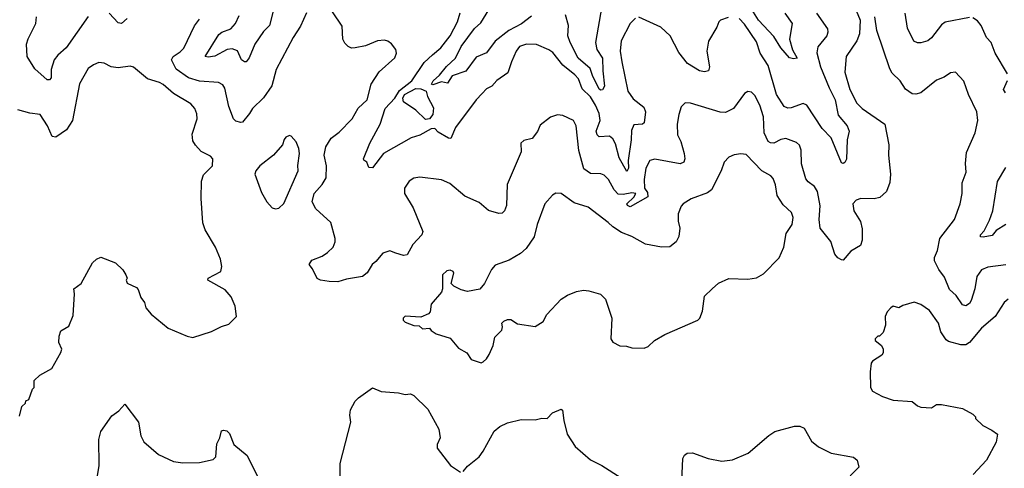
# Model space of a CAD drawing. Extents: x 2133489 to 2292442, y 756223 to 916462.
# Tile 42 of 256: x 2225017 to 2230707, y 786638 to 789227. Entities that reach past the tile are written whole.
import ezdxf

# ---------------------------------------------------------------- set-up
doc = ezdxf.new("R2010")
doc.units = 0

msp = doc.modelspace()

# ---------------------------------------------------------------- linework, layer by layer
at = {"layer": '0CON20XD'}
for points in [[(2229438.2, 789265), (2229480, 789205), (2229465.3, 789115), (2229482.9, 789052.9), (2229508.8, 789005), (2229488.1, 789001.9), (2229465, 789008.1), (2229415, 789065.5), (2229375, 789130.9), (2229285.8, 789225), (2229227.6, 789317.6)], [(2225637.1, 789235), (2225605, 789205.7), (2225585, 789210), (2225534.4, 789265)], [(2226673.3, 789266.7), (2226640.4, 789189.6), (2226596.4, 789125), (2226499.1, 788940.9), (2226473.6, 788845), (2226425, 788775.6), (2226362.9, 788715), (2226345, 788686.7), (2226305, 788636.7), (2226293.9, 788633.9), (2226265, 788642), (2226251.4, 788655), (2226225, 788726), (2226202.1, 788832.1), (2226191.4, 788851.4), (2226165, 788864.5), (2226055, 788872.1), (2225992.2, 788892.2), (2225921.3, 788941.3), (2225894.7, 788995), (2225904.5, 789015), (2225945, 789041.1), (2225965, 789062.5), (2226027.7, 789192.3), (2226055, 789230)], [(2226482.9, 789285), (2226460.4, 789195), (2226425, 789159.5), (2226375, 789086.5), (2226342.1, 789007.9), (2226325, 788984.5), (2226315, 788983.8), (2226297.9, 788995), (2226275, 789046.9), (2226245, 789058.5), (2226215, 789055.5), (2226145, 789017.5), (2226105, 789010.6), (2226088.8, 789015), (2226168.1, 789141.9), (2226185, 789155.5), (2226236.1, 789173.9), (2226264, 789206), (2226285, 789252.5)], [(2227190.3, 787880.3), (2227155, 787892.9), (2227115, 787880.8), (2227075, 787831.2), (2227053.8, 787815), (2227025, 787766.7), (2226997.5, 787745), (2226905, 787730), (2226855, 787714.4), (2226805.7, 787715.7), (2226755, 787724.2), (2226735, 787734), (2226709.6, 787789.6), (2226688.8, 787815), (2226705, 787838.8), (2226765, 787863.3), (2226795, 787883.8), (2226828, 787915), (2226839.4, 787945), (2226840, 787965), (2226815, 788056.2), (2226728.2, 788135), (2226706.2, 788176.2), (2226717.9, 788225), (2226765, 788276.7), (2226787.3, 788315), (2226790.4, 788385), (2226776, 788445), (2226785.4, 788494.6), (2226816.7, 788543.3), (2226862.3, 788577.7), (2226938.6, 788655), (2226972.7, 788717.3), (2227024.2, 788765), (2227048, 788855), (2227095, 788926.7), (2227185, 789006.7), (2227193.8, 789035), (2227190, 789055), (2227165, 789088.8), (2227145, 789103.8), (2227125, 789109.2), (2227085, 789105.7), (2227015, 789077.5), (2226955.4, 789064.6), (2226935, 789063.5), (2226915, 789071.9), (2226895, 789092.5), (2226884.5, 789115), (2226879.8, 789189.8), (2226825, 789273.3)], [(2228575, 789236.2), (2228545, 789206.2), (2228493.5, 789105), (2228487.5, 789045), (2228495.6, 788985), (2228531.5, 788815), (2228561.2, 788771.2), (2228623.2, 788723.2), (2228633.1, 788695), (2228625, 788632), (2228615, 788624.4), (2228565, 788621.4), (2228551.5, 788588.5), (2228550, 788535), (2228532.7, 788415), (2228535, 788370), (2228525, 788351.4), (2228480.5, 788430.5), (2228460.5, 788510.5), (2228445, 788540), (2228425, 788555.4), (2228365, 788552.2), (2228353.6, 788563.6), (2228347.3, 788585), (2228370.3, 788645), (2228364.6, 788685.4), (2228344.8, 788735), (2228315, 788782.2), (2228267.8, 788827.8), (2228245.9, 788885.9), (2228225, 788910), (2228155.6, 788965), (2228098.3, 789038.3), (2228075, 789054), (2228003.6, 789083.6), (2227945, 789086.4), (2227905, 789071.9), (2227885.6, 789045), (2227858.1, 788985), (2227838.3, 788921.7), (2227775, 788876.7), (2227745, 788844.4), (2227715, 788829.2), (2227689.1, 788800.9), (2227654.4, 788765), (2227535.6, 788605), (2227507.5, 788542.5), (2227495, 788544), (2227435, 788579.2), (2227415, 788598.6), (2227395, 788597.8), (2227329.8, 788560.2), (2227279.4, 788545), (2227120, 788455), (2227055, 788372.5), (2227033.6, 788373.6), (2227022.5, 788405), (2227006.2, 788416.2), (2227004, 788425), (2227040, 788515), (2227099.5, 788625), (2227128.5, 788715), (2227184.1, 788775), (2227211.3, 788818.7), (2227282, 788875), (2227355, 788981.2), (2227401.8, 789025), (2227449.6, 789065), (2227504.8, 789135.2), (2227547.6, 789215), (2227562.3, 789267.7)], [(2229850.9, 789280.9), (2229872.9, 789225), (2229870, 789145), (2229853.9, 789106.1), (2229791.9, 789015), (2229785.5, 788925), (2229813.6, 788825), (2229854.4, 788745), (2229885, 788714.3), (2230016.9, 788625), (2230039.2, 788505), (2230037.1, 788445), (2230048.6, 788335), (2230045, 788287.5), (2230025.6, 788235), (2229987.8, 788202.2), (2229955, 788193.6), (2229877.5, 788195), (2229850, 788185), (2229831.2, 788165), (2229836.7, 788125), (2229875, 788062.5), (2229885, 788020), (2229886, 787955), (2229875, 787923.8), (2229819.4, 787890.6), (2229775, 787840), (2229765, 787841.2), (2229745, 787853.8), (2229727.5, 787875), (2229703.3, 787946.7), (2229642.2, 788025), (2229637.7, 788075), (2229643.5, 788153.5), (2229627.7, 788235), (2229610.5, 788265), (2229572.3, 788292.3), (2229559.6, 788309.6), (2229533.8, 788395), (2229532.7, 788475), (2229523.8, 788503.8), (2229505, 788518.9), (2229445, 788541.8), (2229415, 788536.5), (2229375, 788515.6), (2229355, 788516.7), (2229341.9, 788525), (2229318.2, 788575), (2229315, 788667.5), (2229293.8, 788735), (2229265, 788789.2), (2229245, 788810), (2229225, 788813.8), (2229205, 788801.2), (2229140.8, 788715), (2229095, 788691.8), (2229064.6, 788694.6), (2228893.9, 788746.1), (2228863, 788747), (2228838.8, 788725), (2228825, 788680), (2228815.8, 788624.2), (2228817.7, 788562.3), (2228837.8, 788525), (2228856.2, 788455), (2228860, 788425), (2228855, 788406), (2228833.5, 788396.5), (2228686.7, 788423.3), (2228658, 788415), (2228635, 788370), (2228626.1, 788305), (2228626.9, 788255), (2228645, 788230), (2228647.5, 788205), (2228545, 788148), (2228528.8, 788155), (2228526.2, 788165), (2228565.9, 788204.1), (2228576.7, 788225), (2228555, 788228.9), (2228505, 788218.8), (2228475, 788220), (2228451.3, 788245), (2228418.9, 788305), (2228395, 788330.6), (2228375, 788338.1), (2228315, 788338.9), (2228276.4, 788366.4), (2228247, 788473), (2228231.9, 788615), (2228216.4, 788646.4), (2228155, 788674.4), (2228125, 788678.6), (2228084.6, 788665.4), (2228025, 788618), (2228008.6, 788581.4), (2227978.3, 788541.7), (2227930.5, 788529.5), (2227913.3, 788515), (2227914, 788465), (2227834.6, 788275.4), (2227829.1, 788155), (2227818.1, 788125), (2227805, 788110.8), (2227785, 788108.6), (2227725, 788125.6), (2227672.4, 788172.4), (2227589.5, 788209.5), (2227501.7, 788281.7), (2227455, 788303.8), (2227328.3, 788318.3), (2227295, 788312.5), (2227266.7, 788295), (2227240, 788255), (2227240, 788225), (2227291.3, 788141.3), (2227346.2, 788005), (2227340, 787985), (2227289.5, 787930.5), (2227255, 787871.2), (2227235, 787865.8), (2227190.3, 787880.3)], [(2227975, 789248.1), (2227916.5, 789203.5), (2227843.8, 789165), (2227765, 789104), (2227715, 789035.4), (2227655, 789012.2), (2227595, 788930), (2227515, 788902.9), (2227489.7, 788860.3), (2227455, 788868.7), (2227405, 788851.1), (2227396.2, 788855), (2227405.6, 788875), (2227442.2, 788907.8), (2227482.6, 788957.4), (2227534.8, 789005.2), (2227567.6, 789072.4), (2227645, 789177.1), (2227680.9, 789209.1), (2227727.2, 789285)], [(2228381.1, 789305), (2228343.9, 789095), (2228352.4, 789055), (2228385.4, 789005.4), (2228387.4, 788932.6), (2228396.7, 788843.3), (2228385, 788823.5), (2228375, 788820.5), (2228365, 788826), (2228326.1, 788905), (2228314.1, 788945), (2228244.7, 789004.7), (2228198.1, 789095), (2228184.4, 789135), (2228188.3, 789195), (2228171.8, 789255)], [(2229621.3, 789265), (2229684.4, 789175), (2229687.8, 789155), (2229681.5, 789135), (2229629.5, 789070.5), (2229622.8, 789037.2), (2229643.9, 788955), (2229695, 788833.8), (2229729.8, 788765), (2229746.2, 788676.2), (2229799.2, 788615), (2229810, 788585), (2229798.4, 788535), (2229795, 788422.5), (2229785, 788404.2), (2229775, 788398), (2229765, 788401.2), (2229706, 788546), (2229655, 788600), (2229565, 788733.3), (2229545, 788743.3), (2229475, 788718.6), (2229455, 788716.9), (2229435, 788725.8), (2229390.8, 788795), (2229343, 788963), (2229295.2, 789035.2), (2229275, 789100), (2229205, 789201.5), (2229175, 789234.5)], [(2230505, 789241.1), (2230365, 789213.3), (2230342.9, 789197.1), (2230285, 789122.5), (2230265, 789106), (2230225, 789093.3), (2230205, 789093.3), (2230184.4, 789104.4), (2230147.7, 789177.7), (2230134.6, 789265)], [(2225413.1, 789246.9), (2225285, 789064.5), (2225236.7, 789023.3), (2225215, 788996), (2225199.3, 788940.7), (2225198, 788892), (2225189.5, 788880.5), (2225175, 788880), (2225105, 788943.1), (2225059.2, 789015), (2225055.6, 789085.6), (2225065, 789117.5), (2225110.5, 789205), (2225112.9, 789245)], [(2229110.5, 789240.5), (2229065.7, 789224.3), (2229056.2, 789215), (2229045.7, 789185), (2228996.3, 789103.7), (2228986.9, 789045), (2229003.5, 788955), (2228996.7, 788933.3), (2228975, 788926.5), (2228945, 788932.9), (2228876.4, 788975), (2228825, 789038), (2228775, 789134.3), (2228721.4, 789185), (2228595, 789242)], [(2230715, 787812.7), (2230611.5, 787798.5), (2230575, 787783.1), (2230547.9, 787745), (2230536, 787674), (2230515, 787606.2), (2230505, 787590), (2230485, 787575.8), (2230465, 787582), (2230427.8, 787635), (2230389.4, 787669.4), (2230361.6, 787741.6), (2230327.5, 787785), (2230304, 787835), (2230304, 787855), (2230320, 787895), (2230334.3, 787965), (2230419.1, 788075), (2230451.9, 788165), (2230462.2, 788225), (2230463.6, 788285), (2230486.6, 788346.6), (2230482.9, 788397.1), (2230488.3, 788461.7), (2230538.9, 788575), (2230554.4, 788645), (2230548.6, 788695), (2230499.5, 788795), (2230472.2, 788872.2), (2230423.9, 788923.9), (2230395, 788920.8), (2230360, 788895), (2230315, 788879.2), (2230224.6, 788805.4), (2230195, 788797.8), (2230175, 788800), (2230136.1, 788826.1), (2230105.5, 788875), (2230059.1, 788919.1), (2230044.7, 788944.7), (2229969.5, 789165), (2229958, 789245)], [(2230725.5, 788915), (2230654.5, 789035), (2230630, 789095), (2230604.3, 789125), (2230573.1, 789195), (2230551.7, 789221.7), (2230525, 789238.9)], [(2225015, 786940), (2225030, 786995), (2225050, 787015), (2225051.7, 787028.3), (2225070, 787035), (2225090, 787095), (2225100, 787105), (2225100, 787145), (2225133.9, 787176.1), (2225202.5, 787215), (2225253.6, 787306.4), (2225260, 787325), (2225242.5, 787365), (2225245, 787400), (2225255, 787432.5), (2225300.7, 787459.3), (2225325, 787520), (2225333.8, 787645), (2225330, 787675), (2225372.5, 787705), (2225437.5, 787825), (2225460, 787845), (2225485, 787857.5), (2225570, 787825), (2225613, 787783), (2225630, 787755), (2225637.5, 787735), (2225632.5, 787725), (2225637, 787707), (2225691.2, 787681.2), (2225700.5, 787670.5), (2225716.7, 787625), (2225738.8, 787595), (2225746.2, 787565), (2225777.3, 787527.3), (2225875, 787446.7), (2225985, 787400), (2226017, 787393), (2226125, 787427.5), (2226183, 787457), (2226225, 787470), (2226270, 787515), (2226262.5, 787575), (2226238.3, 787628.3), (2226205, 787667.5), (2226103.3, 787725), (2226106.7, 787735), (2226180, 787775), (2226183.9, 787803.9), (2226178, 787845), (2226149.2, 787915), (2226089.2, 788015), (2226074.2, 788055), (2226065.8, 788195), (2226067.5, 788295), (2226078.3, 788331.7), (2226130, 788385), (2226133.6, 788423.6), (2226118.9, 788438.9), (2226065, 788467.1), (2226032.4, 788502.4), (2226018.2, 788528.2), (2226013.4, 788566.6), (2226042.9, 788655), (2226040, 788685), (2226028.1, 788715), (2226005, 788741.9), (2225905, 788801.5), (2225845, 788853.5), (2225825, 788865.6), (2225755.6, 788885.6), (2225674.2, 788954.2), (2225655, 788958.6), (2225585, 788948.8), (2225545.4, 788955.4), (2225505, 788976.9), (2225475, 788981.4), (2225442.4, 788967.6), (2225412.5, 788945), (2225362.2, 788857.8), (2225322.2, 788645), (2225287.6, 788592.4), (2225225, 788549.2), (2225205, 788553.8), (2225177.5, 788615), (2225135, 788681.2), (2225075, 788687.5), (2225005, 788706.7)], [(2230713.1, 788805), (2230701.8, 788825), (2230725, 788876.7)], [(2227362.4, 788652.4), (2227305, 788706.2), (2227234.3, 788754.3), (2227231.3, 788775), (2227240.8, 788795), (2227305, 788829.8), (2227335, 788828.4), (2227365.5, 788815.5), (2227373.7, 788783.7), (2227409, 788719), (2227405, 788680), (2227385, 788654.8), (2227362.4, 788652.4)], [(2226495, 788136.7), (2226515, 788140), (2226542.7, 788167.3), (2226625.3, 788354.7), (2226623.7, 788386.3), (2226633.5, 788455), (2226630.6, 788485), (2226615, 788523.3), (2226585.9, 788555.9), (2226575, 788560), (2226555, 788550), (2226544.4, 788535.6), (2226536, 788505), (2226484, 788445), (2226405, 788383.8), (2226381.2, 788355), (2226376.2, 788335), (2226415, 788230), (2226445, 788176.7), (2226475, 788142.5), (2226495, 788136.7)], [(2227683, 787247), (2227695, 787253.3), (2227715, 787270), (2227730, 787295), (2227752.3, 787347.7), (2227763.3, 787395), (2227803.6, 787436.4), (2227807.5, 787455), (2227802.5, 787475), (2227815, 787487.5), (2227835, 787496.7), (2227855, 787497.5), (2227893, 787473), (2227995, 787457.5), (2228042.5, 787485), (2228063.3, 787525), (2228146.3, 787613.7), (2228182.4, 787637.6), (2228235, 787658.9), (2228275, 787666.7), (2228305, 787662.9), (2228372.7, 787642.7), (2228402, 787615), (2228438, 787505), (2228432, 787385), (2228445, 787366.2), (2228485, 787344.3), (2228523, 787343), (2228555, 787332.9), (2228625, 787330.8), (2228648.8, 787341.2), (2228685, 787376.7), (2228745, 787410), (2228936.4, 787493.6), (2228947.5, 787505), (2228963.3, 787545), (2228975, 787632.5), (2229017.5, 787675), (2229055, 787706.7), (2229115, 787733.8), (2229225, 787730), (2229275, 787737.5), (2229315, 787760), (2229406.1, 787853.9), (2229433.3, 787915), (2229446.7, 787993.3), (2229481.2, 788045), (2229486, 788085), (2229476.7, 788115), (2229429.4, 788159.4), (2229393.2, 788213.2), (2229384.4, 788275), (2229371.7, 788311.7), (2229356.9, 788326.9), (2229305.3, 788355.3), (2229215, 788450), (2229185, 788454.2), (2229145, 788447.5), (2229115, 788434.2), (2229088.1, 788405), (2229070, 788355), (2229015.3, 788244.7), (2228992.4, 788227.6), (2228896.6, 788193.4), (2228851.2, 788165), (2228839.1, 788150.9), (2228822.4, 788107.6), (2228822.5, 788065), (2228831.9, 788025), (2228825, 787976.7), (2228810.6, 787945), (2228773.1, 787916.9), (2228725, 787914.6), (2228632.4, 787932.4), (2228555, 787975.4), (2228495, 787999.5), (2228445, 788031.1), (2228417.9, 788057.9), (2228301.2, 788145), (2228220.7, 788170.7), (2228145, 788224), (2228115, 788226), (2228095, 788213.8), (2228050.8, 788165), (2228006.7, 788045), (2227990, 787975), (2227943, 787907), (2227911.7, 787878.3), (2227845, 787838.9), (2227765, 787811.2), (2227744, 787785), (2227702, 787705), (2227675, 787672.5), (2227605, 787658), (2227568.6, 787668.6), (2227525, 787688.8), (2227510, 787705), (2227525.8, 787764.2), (2227521.2, 787775), (2227505, 787782.5), (2227485, 787777.1), (2227460.8, 787755), (2227460, 787675), (2227454, 787655), (2227394.2, 787585), (2227388, 787542), (2227379.5, 787530.5), (2227335, 787511.2), (2227243.9, 787516.1), (2227232.5, 787505), (2227233, 787493), (2227245, 787482.5), (2227295, 787462.5), (2227325, 787460), (2227345, 787443.3), (2227385, 787447.5), (2227395, 787433.3), (2227422.5, 787415), (2227505, 787390), (2227551.7, 787331.7), (2227600, 787305), (2227625.9, 787265.9), (2227683, 787247)], [(2230715.5, 788044.5), (2230659.3, 788010.7), (2230637.2, 787982.8), (2230585, 787972.5), (2230570, 787975), (2230570, 787985), (2230590.9, 788009.1), (2230621.4, 788071.4), (2230641.1, 788125), (2230667.3, 788292.7), (2230715.3, 788374.7)], [(2230728.8, 787615), (2230705.5, 787594.5), (2230654.7, 787515.3), (2230575, 787447.8), (2230505.5, 787365), (2230485, 787351.5), (2230455, 787350), (2230385, 787370), (2230370.6, 787380.6), (2230340, 787425), (2230325.7, 787475), (2230275, 787548.8), (2230225, 787584.2), (2230185, 787597.5), (2230121.2, 787578.8), (2230096.4, 787563.6), (2230065, 787573.3), (2230050, 787565), (2230029.5, 787540.5), (2230018.8, 787515), (2230020, 787465), (2230007, 787423), (2229985, 787400), (2229975, 787400), (2229960, 787385), (2229960, 787375), (2229997, 787347), (2230006.7, 787325), (2230007.5, 787305), (2229999.3, 787290.7), (2229945, 787257.5), (2229937.5, 787245), (2229932, 787195), (2229933.8, 787105), (2229945, 787084), (2230003, 787053), (2230065, 787030.6), (2230175, 787023.8), (2230205, 786999.2), (2230225, 786991.2), (2230285, 786986.7), (2230315, 787006.2), (2230343.6, 787006.4), (2230465, 786982.5), (2230525, 786950), (2230540, 786935), (2230540, 786925), (2230583.3, 786885), (2230635, 786858.8), (2230666.7, 786835), (2230660.3, 786789.7), (2230604, 786685), (2230527.4, 786602.6)], [(2226868.8, 786581.2), (2226868.8, 786665), (2226930, 786905), (2226924, 786945), (2226928, 786975), (2226955.4, 787025), (2226975.5, 787045), (2227055, 787103.3), (2227105, 787082), (2227206.4, 787073.6), (2227245, 787063.8), (2227275, 787068.8), (2227295, 787058), (2227375, 786980), (2227438, 786865), (2227446.7, 786815), (2227430, 786775), (2227430, 786755), (2227506.7, 786655), (2227565, 786616)], [(2225466.5, 786595), (2225475.7, 786655), (2225473.8, 786805), (2225485, 786850), (2225548.3, 786941.7), (2225589.3, 786970.7), (2225625, 787007.5), (2225703.8, 786905), (2225716, 786825), (2225735, 786791.2), (2225818.8, 786718.8), (2225905, 786678), (2225959.5, 786669.5), (2226055, 786670.8), (2226135, 786688.1), (2226150, 786705), (2226155, 786780), (2226173.3, 786815), (2226182.5, 786855), (2226195, 786858.8), (2226213.9, 786853.9), (2226229.5, 786839.5), (2226253.3, 786775), (2226331.7, 786711.7), (2226389.5, 786595)], [(2227579.3, 786620.7), (2227605, 786651.2), (2227672, 786705), (2227695, 786736.2), (2227757.8, 786852.2), (2227790.6, 786879.4), (2227835, 786901.4), (2227915, 786920), (2227995, 786918.8), (2228035, 786927.5), (2228065, 786926), (2228095, 786959.2), (2228145, 786980), (2228153.3, 786973.3), (2228160.8, 786915), (2228180.8, 786835), (2228226, 786765), (2228315, 786687.5), (2228381.2, 786655), (2228625, 786498.8)], [(2228842.5, 786565), (2228849.2, 786695), (2228858, 786715), (2228873.8, 786725), (2228905, 786726.9), (2228995, 786695.6), (2229075, 786678.9), (2229135, 786686.9), (2229226.2, 786725), (2229345, 786827.5), (2229379.7, 786850.3), (2229495, 786881.2), (2229525, 786881.2), (2229550, 786870), (2229592.9, 786795), (2229632.5, 786762.5), (2229706.4, 786726.4), (2229835, 786703.3), (2229856.1, 786686.1), (2229866.2, 786645), (2229816.7, 786595)]]:
    msp.add_lwpolyline(points, dxfattribs=at)

doc.saveas('drawing.dxf')
